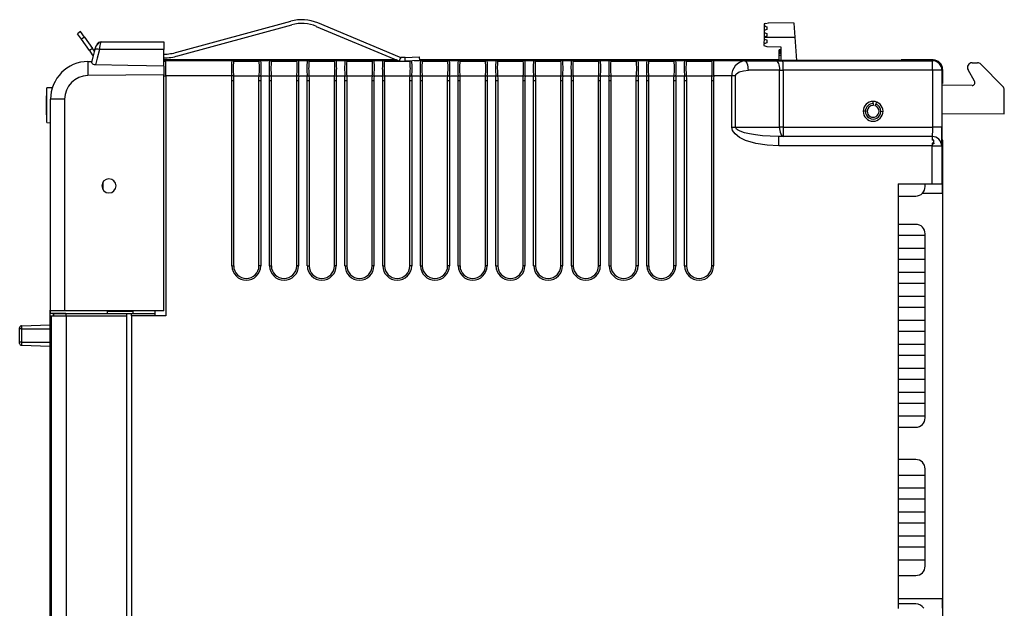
# Model space of a CAD drawing. Header units: millimetres. Extents: x 0 to 559, y 0 to 432.
# Tile 14 of 26: x 346 to 450, y 138 to 200. Entities that reach past the tile are written whole.
import ezdxf

# ---------------------------------------------------------------- set-up
doc = ezdxf.new("R2010")
doc.units = ezdxf.units.MM
doc.header["$LTSCALE"] = 2

msp = doc.modelspace()

# ---------------------------------------------------------------- linework, layer by layer
for p, q in [((362.31, 196.89), (374.38, 200.18)), ((362.41, 196.51), (374.49, 199.8)), ((377.08, 199.63), (385.74, 196)), ((385.9, 196.36), (377.24, 200)), ((424.56, 199.89), (424.55, 199.69)), ((424.55, 199.69), (424.85, 199.59)), ((424.55, 199.64), (424.55, 199.19)), ((424.7, 199.64), (424.55, 199.64)), ((424.7, 199.94), (424.56, 199.89)), ((424.7, 199.94), (425.02, 199.99)), ((424.85, 199.59), (424.85, 199.29)), ((427.74, 199.97), (425.02, 199.99)), ((427.85, 198.47), (427.74, 199.97)), ((352.09, 199.09), (351.76, 198.85)), ((352.17, 198.27), (351.76, 198.85)), ((352.5, 198.5), (352.09, 199.09)), ((352.5, 198.5), (352.17, 198.27)), ((352.5, 198.5), (353.35, 197.3)), ((424.85, 199.29), (424.55, 199.19)), ((424.55, 199.19), (424.55, 198.99)), ((424.55, 198.99), (424.85, 198.89)), ((424.55, 198.99), (424.55, 198.49)), ((424.85, 198.59), (424.55, 198.49)), ((424.55, 198.49), (424.55, 198.29)), ((424.55, 198.49), (427.85, 198.47)), ((424.85, 198.89), (424.85, 198.59)), ((428.03, 196.02), (427.85, 198.47)), ((353.02, 197.07), (352.17, 198.27)), ((353.35, 197.3), (353.02, 197.07)), ((353.56, 197), (353.35, 197.3)), ((354.26, 197.98), (354.24, 197.95)), ((354.26, 197.98), (360.9, 197.98)), ((360.9, 197.98), (360.9, 197.19)), ((424.55, 198.29), (424.54, 197.84)), ((424.84, 197.89), (424.54, 197.79)), ((424.54, 197.84), (424.69, 197.84)), ((424.54, 197.79), (424.54, 197.59)), ((424.54, 197.59), (424.84, 197.49)), ((424.55, 198.29), (424.85, 198.19)), ((424.85, 198.19), (424.84, 197.89)), ((424.84, 197.49), (426.34, 197.48)), ((426.34, 197.48), (426.34, 196.02)), ((353.02, 197.07), (353.33, 196.63)), ((353.61, 197.22), (353.26, 195.82)), ((353.44, 196.53), (353.26, 195.83)), ((353.61, 197.22), (353.56, 197)), ((360.9, 197.19), (354.08, 197.19)), ((360.9, 195.41), (360.9, 197.19)), ((386, 196.32), (385.85, 195.96)), ((386.5, 196.34), (386, 196.32)), ((386.5, 196.34), (388, 196.4)), ((386.51, 195.94), (386.5, 196.34)), ((388, 196.4), (388.01, 196)), ((426.34, 197.13), (426.14, 197.13)), ((426.14, 197.09), (426.14, 197.13)), ((426.34, 197.09), (426.14, 197.09)), ((426.14, 197), (426.14, 197.09)), ((426.34, 197), (426.14, 197)), ((426.14, 196.88), (426.14, 197)), ((426.34, 196.88), (426.14, 196.88)), ((426.14, 196.75), (426.14, 196.88)), ((426.14, 196.56), (426.14, 196.75)), ((426.34, 196.75), (426.14, 196.75)), ((426.34, 196.56), (426.14, 196.56)), ((426.14, 196.02), (426.14, 196.56)), ((352.87, 195.91), (353.29, 195.91)), ((385.57, 196.07), (360.9, 196.07)), ((360.9, 196), (361.12, 196)), ((361.12, 195.96), (360.9, 195.96)), ((360.9, 195.94), (361.12, 195.94)), ((360.9, 195.41), (360.9, 194.48)), ((361.12, 195.98), (361.12, 196)), ((361.12, 194.38), (361.12, 195.98)), ((368.1, 195.98), (361.12, 195.98)), ((368.12, 195.98), (368.11, 196.03)), ((368.3, 195.99), (368.31, 195.94)), ((368.3, 195.94), (371.02, 195.94)), ((369.66, 196.04), (369.66, 196)), ((371, 195.94), (371.01, 195.99)), ((371.2, 196.03), (371.19, 195.98)), ((372.1, 195.98), (371.21, 195.98)), ((372.12, 195.98), (372.11, 196.03)), ((372.3, 195.99), (372.31, 195.94)), ((372.3, 195.94), (375.02, 195.94)), ((373.66, 196.04), (373.66, 196)), ((375, 195.94), (375.01, 195.99)), ((375.2, 196.03), (375.19, 195.98)), ((376.1, 195.98), (375.21, 195.98)), ((376.12, 195.98), (376.11, 196.03)), ((376.3, 195.99), (376.31, 195.94)), ((376.3, 195.94), (379.02, 195.94)), ((377.66, 196.04), (377.66, 196)), ((379, 195.94), (379.01, 195.99)), ((379.2, 196.03), (379.19, 195.98)), ((380.1, 195.98), (379.21, 195.98)), ((380.12, 195.98), (380.11, 196.03)), ((380.3, 195.99), (380.31, 195.94)), ((380.3, 195.94), (383.02, 195.94)), ((381.66, 196.04), (381.66, 196)), ((383, 195.94), (383.01, 195.99)), ((383.2, 196.03), (383.19, 195.98)), ((384.1, 195.98), (383.21, 195.98)), ((384.12, 195.98), (384.11, 196.03)), ((384.3, 195.99), (384.31, 195.94)), ((384.3, 195.94), (385.93, 195.94)), ((385.66, 196.03), (385.66, 196)), ((385.73, 196), (385.66, 196)), ((386.13, 195.93), (386.51, 195.94)), ((386.47, 195.94), (387.02, 195.94)), ((388.01, 196), (386.51, 195.94)), ((387, 195.94), (387.01, 195.96)), ((388.1, 195.98), (387.44, 195.98)), ((426.06, 196.07), (388.01, 196.07)), ((388.12, 195.98), (388.11, 196.03)), ((388.3, 195.99), (388.31, 195.94)), ((388.3, 195.94), (391.02, 195.94)), ((389.66, 196.04), (389.66, 196)), ((391, 195.94), (391.01, 195.99)), ((391.2, 196.03), (391.19, 195.98)), ((392.1, 195.98), (391.21, 195.98)), ((392.12, 195.98), (392.11, 196.03)), ((392.3, 195.99), (392.31, 195.94)), ((392.3, 195.94), (395.02, 195.94)), ((393.66, 196.04), (393.66, 196)), ((395, 195.94), (395.01, 195.99)), ((395.2, 196.03), (395.19, 195.98)), ((396.1, 195.98), (395.21, 195.98)), ((396.12, 195.98), (396.11, 196.03)), ((396.3, 195.99), (396.31, 195.94)), ((396.3, 195.94), (399.02, 195.94)), ((397.66, 196.04), (397.66, 196)), ((399, 195.94), (399.01, 195.99)), ((399.2, 196.03), (399.19, 195.98)), ((400.1, 195.98), (399.21, 195.98)), ((400.12, 195.98), (400.11, 196.03)), ((400.3, 195.99), (400.31, 195.94)), ((400.3, 195.94), (403.02, 195.94)), ((401.66, 196.04), (401.66, 196)), ((403, 195.94), (403.01, 195.99)), ((403.2, 196.03), (403.19, 195.98)), ((404.1, 195.98), (403.21, 195.98)), ((404.12, 195.98), (404.11, 196.03)), ((404.3, 195.99), (404.31, 195.94)), ((404.3, 195.94), (407.02, 195.94)), ((405.66, 196.04), (405.66, 196)), ((407, 195.94), (407.01, 195.99)), ((407.2, 196.03), (407.19, 195.98)), ((408.1, 195.98), (407.21, 195.98)), ((408.12, 195.98), (408.11, 196.03)), ((408.3, 195.99), (408.31, 195.94)), ((408.3, 195.94), (411.02, 195.94)), ((409.66, 196.04), (409.66, 196)), ((411, 195.94), (411.01, 195.99)), ((411.2, 196.03), (411.19, 195.98)), ((412.1, 195.98), (411.21, 195.98)), ((412.12, 195.98), (412.11, 196.03)), ((412.3, 195.99), (412.31, 195.94)), ((412.3, 195.94), (415.02, 195.94)), ((413.66, 196.04), (413.66, 196)), ((415, 195.94), (415.01, 195.99)), ((415.2, 196.03), (415.19, 195.98)), ((416.1, 195.98), (415.21, 195.98)), ((416.12, 195.98), (416.11, 196.03)), ((416.3, 195.99), (416.31, 195.94)), ((416.3, 195.94), (419.02, 195.94)), ((417.66, 196.04), (417.66, 196)), ((419, 195.94), (419.01, 195.99)), ((419.2, 196.03), (419.19, 195.98)), ((422.49, 195.98), (419.21, 195.98)), ((422.49, 195.98), (425.79, 195.99)), ((426.06, 196.02), (426.06, 196.07)), ((439.1, 196.02), (426.06, 196.02)), ((426.55, 195.99), (442.4, 195.99)), ((439.1, 196.07), (439.1, 196.02)), ((442.48, 196.07), (439.1, 196.07)), ((442.48, 196.07), (442.4, 195.99)), ((446.61, 195.77), (447.18, 195.77)), ((449.87, 193.25), (447.53, 195.62)), ((360.9, 194.48), (352.87, 194.41)), ((360.9, 169.48), (360.9, 194.48)), ((360.9, 194.38), (361.12, 194.38)), ((361.12, 194.38), (361.12, 168.96)), ((368.11, 194.38), (361.12, 194.38)), ((368.3, 194.39), (368.11, 194.38)), ((368.3, 194.38), (371.02, 194.38)), ((371.02, 194.39), (371.21, 194.38)), ((371.21, 194.38), (372.11, 194.38)), ((372.11, 194.38), (372.3, 194.39)), ((372.3, 194.38), (375.02, 194.38)), ((375.02, 194.39), (375.21, 194.38)), ((375.21, 194.38), (376.11, 194.38)), ((376.11, 194.38), (376.3, 194.39)), ((376.3, 194.38), (379.02, 194.38)), ((379.02, 194.39), (379.21, 194.38)), ((379.21, 194.38), (380.11, 194.38)), ((380.11, 194.38), (380.3, 194.39)), ((380.3, 194.38), (383.02, 194.38)), ((383.02, 194.39), (383.21, 194.38)), ((383.21, 194.38), (384.11, 194.38)), ((384.11, 194.38), (384.3, 194.39)), ((384.3, 194.38), (387.02, 194.38)), ((387.02, 194.39), (387.21, 194.38)), ((387.21, 194.38), (388.11, 194.38)), ((388.11, 194.38), (388.3, 194.39)), ((388.3, 194.38), (391.02, 194.38)), ((391.02, 194.39), (391.21, 194.38)), ((391.21, 194.38), (392.11, 194.38)), ((392.11, 194.38), (392.3, 194.39)), ((392.3, 194.38), (395.02, 194.38)), ((395.02, 194.39), (395.21, 194.38)), ((395.21, 194.38), (396.11, 194.38)), ((396.11, 194.38), (396.3, 194.39)), ((396.3, 194.38), (399.02, 194.38)), ((399.02, 194.39), (399.21, 194.38)), ((399.21, 194.38), (400.11, 194.38)), ((400.11, 194.38), (400.3, 194.39)), ((400.3, 194.38), (403.02, 194.38)), ((403.02, 194.39), (403.21, 194.38)), ((403.21, 194.38), (404.11, 194.38)), ((404.11, 194.38), (404.3, 194.39)), ((404.3, 194.38), (407.02, 194.38)), ((407.02, 194.39), (407.21, 194.38)), ((407.21, 194.38), (408.11, 194.38)), ((408.11, 194.38), (408.3, 194.39)), ((408.3, 194.38), (411.02, 194.38)), ((411.02, 194.39), (411.21, 194.38)), ((411.21, 194.38), (412.11, 194.38)), ((412.11, 194.38), (412.3, 194.39)), ((412.3, 194.38), (415.02, 194.38)), ((415.02, 194.39), (415.21, 194.38)), ((415.21, 194.38), (416.11, 194.38)), ((416.11, 194.38), (416.3, 194.39)), ((416.3, 194.38), (419.02, 194.38)), ((419.02, 194.39), (419.21, 194.38)), ((421.13, 194.38), (419.21, 194.38)), ((421.13, 188.96), (421.13, 194.38)), ((421.53, 194.38), (421.13, 194.38)), ((421.53, 188.96), (421.53, 194.38)), ((426.19, 194.99), (422.89, 194.98)), ((426.19, 188.96), (426.19, 194.99)), ((426.19, 194.99), (426.57, 194.99)), ((426.57, 194.99), (426.57, 188.96)), ((442.42, 194.99), (426.57, 194.99)), ((442.42, 194.99), (442.42, 188.96)), ((443.4, 194.99), (442.42, 194.99)), ((443.48, 195.07), (443.4, 194.99)), ((443.4, 194.99), (443.4, 188.96)), ((443.48, 195.07), (443.48, 193.56)), ((446.86, 193.82), (446.18, 195.03)), ((349.09, 193.13), (348.5, 193.11)), ((368.12, 174.26), (368.12, 193.86)), ((368.31, 193.86), (368.12, 193.86)), ((368.31, 193.86), (368.31, 174.26)), ((371.19, 193.86), (371, 193.86)), ((371, 174.26), (371, 193.86)), ((371.19, 193.86), (371.19, 174.26)), ((372.12, 174.26), (372.12, 193.86)), ((372.31, 193.86), (372.12, 193.86)), ((372.31, 193.86), (372.31, 174.26)), ((375.19, 193.86), (375, 193.86)), ((375, 174.26), (375, 193.86)), ((375.19, 193.86), (375.19, 174.26)), ((376.12, 174.26), (376.12, 193.86)), ((376.31, 193.86), (376.12, 193.86)), ((376.31, 193.86), (376.31, 174.26)), ((379.19, 193.86), (379, 193.86)), ((379, 174.26), (379, 193.86)), ((379.19, 193.86), (379.19, 174.26)), ((380.12, 174.26), (380.12, 193.86)), ((380.31, 193.86), (380.12, 193.86)), ((380.31, 193.86), (380.31, 174.26)), ((383.19, 193.86), (383, 193.86)), ((383, 174.26), (383, 193.86)), ((383.19, 193.86), (383.19, 174.26)), ((384.12, 174.26), (384.12, 193.86)), ((384.31, 193.86), (384.12, 193.86)), ((384.31, 193.86), (384.31, 174.26)), ((387.19, 193.86), (387, 193.86)), ((387, 174.26), (387, 193.86)), ((387.19, 193.86), (387.19, 174.26)), ((388.12, 174.26), (388.12, 193.86)), ((388.31, 193.86), (388.12, 193.86)), ((388.31, 193.86), (388.31, 174.26)), ((391.19, 193.86), (391, 193.86)), ((391, 174.26), (391, 193.86)), ((391.19, 193.86), (391.19, 174.26)), ((392.12, 174.26), (392.12, 193.86)), ((392.31, 193.86), (392.12, 193.86)), ((392.31, 193.86), (392.31, 174.26)), ((395.19, 193.86), (395, 193.86)), ((395, 174.26), (395, 193.86)), ((395.19, 193.86), (395.19, 174.26)), ((396.12, 174.26), (396.12, 193.86)), ((396.31, 193.86), (396.12, 193.86)), ((396.31, 193.86), (396.31, 174.26)), ((399.19, 193.86), (399, 193.86)), ((399, 174.26), (399, 193.86)), ((399.19, 193.86), (399.19, 174.26)), ((400.12, 174.26), (400.12, 193.86)), ((400.31, 193.86), (400.12, 193.86)), ((400.31, 193.86), (400.31, 174.26)), ((403.19, 193.86), (403, 193.86)), ((403, 174.26), (403, 193.86)), ((403.19, 193.86), (403.19, 174.26)), ((404.12, 174.26), (404.12, 193.86)), ((404.31, 193.86), (404.12, 193.86)), ((404.31, 193.86), (404.31, 174.26)), ((407.19, 193.86), (407, 193.86)), ((407, 174.26), (407, 193.86)), ((407.19, 193.86), (407.19, 174.26)), ((408.12, 174.26), (408.12, 193.86)), ((408.31, 193.86), (408.12, 193.86)), ((408.31, 193.86), (408.31, 174.26)), ((411.19, 193.86), (411, 193.86)), ((411, 174.26), (411, 193.86)), ((411.19, 193.86), (411.19, 174.26)), ((412.12, 174.26), (412.12, 193.86)), ((412.31, 193.86), (412.12, 193.86)), ((412.31, 193.86), (412.31, 174.26)), ((415.19, 193.86), (415, 193.86)), ((415, 174.26), (415, 193.86)), ((415.19, 193.86), (415.19, 174.26)), ((416.12, 174.26), (416.12, 193.86)), ((416.31, 193.86), (416.12, 193.86)), ((416.31, 193.86), (416.31, 174.26)), ((419.19, 193.86), (419, 193.86)), ((419, 174.26), (419, 193.86)), ((419.19, 193.86), (419.19, 174.26)), ((443.42, 193.56), (443.48, 193.56)), ((443.42, 187.56), (443.42, 193.56)), ((446.6, 193.37), (443.42, 193.39)), ((348.49, 192.33), (348.5, 192.33)), ((348.49, 190.26), (348.49, 192.28)), ((348.49, 192.28), (348.5, 192.28)), ((348.5, 189.44), (348.5, 193.11)), ((450.01, 190.36), (450.02, 192.9)), ((350.39, 191.91), (348.9, 191.91)), ((348.9, 169.48), (348.9, 191.91)), ((350.39, 191.91), (350.39, 169.48)), ((436.11, 191.45), (436.11, 191.63)), ((436.11, 191.45), (436.11, 191.25)), ((436.32, 191.22), (436.39, 191.4)), ((436.45, 191.57), (436.39, 191.4)), ((348.49, 190.26), (348.5, 190.26)), ((348.49, 190.21), (348.5, 190.21)), ((435.29, 190.63), (435.11, 190.63)), ((436.93, 190.63), (437.11, 190.62)), ((443.42, 190.39), (450.01, 190.36)), ((348.5, 189.44), (348.9, 189.42)), ((421.13, 188.96), (421.53, 188.96)), ((421.53, 188.96), (426.19, 188.96)), ((426.57, 188.96), (426.19, 188.96)), ((426.57, 188.96), (442.42, 188.96)), ((443.4, 188.96), (442.42, 188.96)), ((426.12, 186.96), (426.12, 187.96)), ((442.38, 187.96), (426.12, 187.96)), ((442.38, 187.96), (442.38, 187.56)), ((442.38, 187.96), (442.38, 187.96)), ((442.38, 186.96), (426.12, 186.96)), ((442.56, 187.56), (442.38, 187.56)), ((442.56, 187.24), (442.38, 187.24)), ((442.38, 187.24), (442.38, 186.96)), ((442.38, 182.96), (442.38, 186.96)), ((442.38, 186.96), (443.38, 186.96)), ((442.56, 187.24), (442.56, 187.56)), ((442.56, 187.24), (442.56, 187.17)), ((443.38, 186.96), (443.38, 182.96)), ((443.38, 186.96), (443.38, 186.96)), ((443.5, 187.56), (443.42, 187.56)), ((443.5, 136.56), (443.5, 187.56)), ((354.49, 182.3), (354.49, 183.16)), ((438.75, 182.96), (442.38, 182.96)), ((438.75, 182.96), (438.75, 137.96)), ((441.63, 182.65), (441.63, 182.96)), ((442.38, 182.96), (443.38, 182.96)), ((443.38, 182.96), (443.46, 182.96)), ((438.75, 181.65), (440.63, 181.65)), ((441.35, 181.96), (443.47, 181.96)), ((443.47, 181.96), (443.47, 138.96)), ((440.63, 178.65), (438.75, 178.65)), ((438.75, 177.49), (441.63, 177.49)), ((441.63, 177.49), (441.63, 177.65)), ((441.63, 176.09), (441.63, 177.49)), ((441.63, 176.09), (438.75, 176.09)), ((441.63, 174.95), (441.63, 176.09)), ((438.75, 174.95), (441.63, 174.95)), ((441.63, 173.55), (441.63, 174.95)), ((368.12, 174.26), (368.31, 174.26)), ((371.19, 174.26), (371, 174.26)), ((372.12, 174.26), (372.31, 174.26)), ((375.19, 174.26), (375, 174.26)), ((376.12, 174.26), (376.31, 174.26)), ((379.19, 174.26), (379, 174.26)), ((380.12, 174.26), (380.31, 174.26)), ((383.19, 174.26), (383, 174.26)), ((384.12, 174.26), (384.31, 174.26)), ((387.19, 174.26), (387, 174.26)), ((388.12, 174.26), (388.31, 174.26)), ((391.19, 174.26), (391, 174.26)), ((392.12, 174.26), (392.31, 174.26)), ((395.19, 174.26), (395, 174.26)), ((396.12, 174.26), (396.31, 174.26)), ((399.19, 174.26), (399, 174.26)), ((400.12, 174.26), (400.31, 174.26)), ((403.19, 174.26), (403, 174.26)), ((404.12, 174.26), (404.31, 174.26)), ((407.19, 174.26), (407, 174.26)), ((408.12, 174.26), (408.31, 174.26)), ((411.19, 174.26), (411, 174.26)), ((412.12, 174.26), (412.31, 174.26)), ((415.19, 174.26), (415, 174.26)), ((416.12, 174.26), (416.31, 174.26)), ((419.19, 174.26), (419, 174.26)), ((441.63, 173.55), (438.75, 173.55)), ((441.63, 172.41), (441.63, 173.55)), ((438.75, 172.41), (441.63, 172.41)), ((441.63, 171.01), (441.63, 172.41)), ((348.89, 171.42), (348.9, 171.42)), ((348.89, 169.98), (348.89, 171.38)), ((348.89, 171.38), (348.9, 171.38)), ((441.63, 171.01), (438.75, 171.01)), ((441.63, 169.87), (441.63, 171.01)), ((348.88, 169.56), (348.9, 169.56)), ((348.88, 169.54), (348.9, 169.54)), ((348.88, 168.73), (348.88, 169.54)), ((348.88, 97.42), (348.88, 169.23)), ((348.88, 169.23), (349.38, 169.23)), ((348.89, 169.98), (348.9, 169.98)), ((348.89, 169.98), (348.89, 169.98)), ((348.89, 169.98), (348.9, 169.98)), ((348.89, 169.95), (348.9, 169.95)), ((350.39, 169.48), (348.9, 169.48)), ((348.9, 169.23), (348.9, 169.48)), ((349.19, 169.21), (349.19, 168.96)), ((349.19, 169.21), (349.22, 169.21)), ((349.22, 169.21), (349.22, 168.96)), ((349.22, 169.21), (350.57, 169.21)), ((349.38, 169.23), (349.38, 169.21)), ((349.38, 169.23), (350.51, 169.23)), ((360.9, 169.48), (350.39, 169.48)), ((350.51, 169.21), (350.51, 169.23)), ((350.57, 168.96), (350.57, 169.21)), ((350.57, 169.21), (356.99, 169.21)), ((354.9, 169.48), (354.9, 169.21)), ((354.9, 169.46), (357.36, 169.46)), ((356.99, 168.96), (356.99, 169.21)), ((356.99, 169.21), (357.47, 169.21)), ((357.36, 169.46), (357.36, 169.48)), ((357.36, 169.46), (357.36, 169.48)), ((357.36, 169.46), (357.47, 169.46)), ((357.47, 169.46), (357.47, 169.48)), ((357.47, 169.46), (357.47, 169.48)), ((357.47, 169.46), (357.63, 169.46)), ((357.47, 169.21), (360.01, 169.21)), ((357.47, 168.96), (357.47, 169.21)), ((357.63, 169.48), (357.63, 169.21)), ((360.01, 168.96), (360.01, 169.48)), ((438.75, 169.87), (441.63, 169.87)), ((441.63, 168.47), (441.63, 169.87)), ((348.88, 168.64), (348.88, 168.73)), ((348.88, 168.73), (348.88, 168.73)), ((348.88, 168.64), (348.88, 168.64)), ((348.88, 168.62), (348.88, 168.62)), ((348.88, 168.08), (348.88, 168.26)), ((348.88, 168.26), (348.88, 168.26)), ((348.88, 168.08), (348.88, 168.08)), ((348.88, 164.93), (348.88, 168.08)), ((348.95, 168.96), (348.95, 97.46)), ((348.95, 168.96), (348.97, 168.96)), ((348.95, 168.4), (348.95, 99.07)), ((348.95, 168.4), (348.95, 168.4)), ((348.97, 168.96), (348.97, 97.48)), ((348.97, 168.96), (350.57, 168.96)), ((350.57, 168.96), (350.57, 97.48)), ((350.57, 168.96), (356.99, 168.96)), ((356.99, 97.48), (356.99, 168.96)), ((357.47, 168.96), (357.47, 97.48)), ((361.12, 168.96), (357.47, 168.96)), ((441.63, 168.47), (438.75, 168.47)), ((441.63, 167.33), (441.63, 168.47)), ((345.63, 167.57), (345.63, 167.7)), ((345.83, 167.57), (345.63, 167.57)), ((345.63, 166.17), (345.63, 167.57)), ((345.83, 167.9), (348.88, 168.01)), ((345.83, 167.9), (345.83, 167.57)), ((345.83, 167.57), (345.83, 166.17)), ((345.83, 167.57), (348.88, 167.57)), ((438.75, 167.33), (441.63, 167.33)), ((441.63, 165.93), (441.63, 167.33)), ((345.63, 166.04), (345.63, 166.17)), ((345.83, 166.17), (345.63, 166.17)), ((345.83, 166.17), (345.83, 165.84)), ((345.83, 166.17), (348.88, 166.17)), ((345.83, 165.84), (348.88, 165.73)), ((348.88, 164.93), (348.88, 164.93)), ((441.63, 165.93), (438.75, 165.93)), ((441.63, 164.79), (441.63, 165.93)), ((348.88, 164.26), (348.88, 164.72)), ((348.88, 164.72), (348.88, 164.72)), ((348.88, 164.26), (348.88, 164.26)), ((348.88, 163.86), (348.88, 164.26)), ((438.75, 164.79), (441.63, 164.79)), ((441.63, 163.39), (441.63, 164.79)), ((348.88, 163.74), (348.88, 163.86)), ((348.88, 163.86), (348.88, 163.86)), ((348.88, 163.74), (348.88, 163.74)), ((348.88, 163.32), (348.88, 163.74)), ((348.88, 163.32), (348.88, 163.32)), ((348.88, 162.93), (348.88, 163.11)), ((348.88, 163.11), (348.88, 163.11)), ((348.88, 162.93), (348.88, 162.93)), ((441.63, 163.39), (438.75, 163.39)), ((441.63, 162.25), (441.63, 163.39)), ((438.75, 162.25), (441.63, 162.25)), ((441.63, 160.85), (441.63, 162.25)), ((441.63, 160.85), (438.75, 160.85)), ((441.63, 159.71), (441.63, 160.85)), ((438.75, 159.71), (441.63, 159.71)), ((441.63, 158.31), (441.63, 159.71)), ((441.63, 158.31), (438.75, 158.31)), ((441.63, 158.15), (441.63, 158.31)), ((438.75, 157.15), (440.63, 157.15)), ((440.63, 153.73), (438.75, 153.73)), ((441.63, 152.09), (441.63, 152.73)), ((438.75, 152.09), (441.63, 152.09)), ((441.63, 150.69), (441.63, 152.09)), ((441.63, 150.69), (438.75, 150.69)), ((441.63, 149.55), (441.63, 150.69)), ((438.75, 149.55), (441.63, 149.55)), ((441.63, 148.15), (441.63, 149.55)), ((441.63, 148.15), (438.75, 148.15)), ((441.63, 147.01), (441.63, 148.15)), ((438.75, 147.01), (441.63, 147.01)), ((441.63, 145.61), (441.63, 147.01)), ((441.63, 145.61), (438.75, 145.61)), ((441.63, 144.47), (441.63, 145.61)), ((438.75, 144.47), (441.63, 144.47)), ((441.63, 143.07), (441.63, 144.47)), ((441.63, 143.07), (438.75, 143.07)), ((441.63, 142.44), (441.63, 143.07)), ((438.75, 141.44), (440.63, 141.44)), ((443.47, 138.96), (438.75, 138.96)), ((440.63, 138.44), (438.75, 138.44))]:
    msp.add_line(p, q)
at = {"flags": 128}
for points in [[(354.24, 197.97), (354.14, 197.95), (354.04, 197.91), (353.87, 197.76), (353.72, 197.53), (353.61, 197.22)], [(353.61, 197.19), (353.66, 197.36), (353.71, 197.49)], [(353.33, 196.63), (353.4, 196.55), (353.43, 196.51)], [(353.61, 197.19), (353.61, 197.21), (353.61, 197.22)], [(354.08, 197.19), (353.85, 196.26), (353.66, 195.54)], [(353.66, 195.54), (353.56, 195.55), (353.47, 195.58), (353.39, 195.63), (353.33, 195.7), (353.27, 195.8), (353.28, 195.87)], [(360.9, 195.41), (359.09, 195.45), (357.11, 195.49), (353.66, 195.54)], [(368.1, 195.98), (368.12, 195.98), (368.12, 195.98)], [(368.3, 195.94), (368.3, 195.94), (368.3, 195.94)], [(368.31, 195.94), (368.31, 195.94), (368.3, 195.94)], [(371.02, 195.94), (371.01, 195.94), (371, 195.94)], [(371.02, 195.94), (371.02, 195.94), (371.02, 195.94)], [(371.19, 195.98), (371.2, 195.98), (371.21, 195.98)], [(372.1, 195.98), (372.12, 195.98), (372.12, 195.98)], [(372.3, 195.94), (372.3, 195.94), (372.3, 195.94)], [(372.31, 195.94), (372.31, 195.94), (372.3, 195.94)], [(375.02, 195.94), (375.01, 195.94), (375, 195.94)], [(375.02, 195.94), (375.02, 195.94), (375.02, 195.94)], [(375.19, 195.98), (375.2, 195.98), (375.21, 195.98)], [(376.1, 195.98), (376.12, 195.98), (376.12, 195.98)], [(376.3, 195.94), (376.3, 195.94), (376.3, 195.94)], [(376.31, 195.94), (376.31, 195.94), (376.3, 195.94)], [(379.02, 195.94), (379.01, 195.94), (379, 195.94)], [(379.02, 195.94), (379.02, 195.94), (379.02, 195.94)], [(379.19, 195.98), (379.2, 195.98), (379.21, 195.98)], [(380.1, 195.98), (380.12, 195.98), (380.12, 195.98)], [(380.3, 195.94), (380.3, 195.94), (380.3, 195.94)], [(380.31, 195.94), (380.31, 195.94), (380.3, 195.94)], [(383.02, 195.94), (383.01, 195.94), (383, 195.94)], [(383.02, 195.94), (383.02, 195.94), (383.02, 195.94)], [(383.19, 195.98), (383.2, 195.98), (383.21, 195.98)], [(384.1, 195.98), (384.12, 195.98), (384.12, 195.98)], [(384.3, 195.94), (384.3, 195.94), (384.3, 195.94)], [(384.31, 195.94), (384.31, 195.94), (384.3, 195.94)], [(387.02, 195.94), (387.01, 195.94), (387, 195.94)], [(387.02, 195.94), (387.02, 195.94), (387.02, 195.94)], [(388.1, 195.98), (388.12, 195.98), (388.12, 195.98)], [(388.3, 195.94), (388.3, 195.94), (388.3, 195.94)], [(388.31, 195.94), (388.31, 195.94), (388.3, 195.94)], [(391.02, 195.94), (391.01, 195.94), (391, 195.94)], [(391.02, 195.94), (391.02, 195.94), (391.02, 195.94)], [(391.19, 195.98), (391.2, 195.98), (391.21, 195.98)], [(392.1, 195.98), (392.12, 195.98), (392.12, 195.98)], [(392.3, 195.94), (392.3, 195.94), (392.3, 195.94)], [(392.31, 195.94), (392.31, 195.94), (392.3, 195.94)], [(395.02, 195.94), (395.01, 195.94), (395, 195.94)], [(395.02, 195.94), (395.02, 195.94), (395.02, 195.94)], [(395.19, 195.98), (395.2, 195.98), (395.21, 195.98)], [(396.1, 195.98), (396.12, 195.98), (396.12, 195.98)], [(396.3, 195.94), (396.3, 195.94), (396.3, 195.94)], [(396.31, 195.94), (396.31, 195.94), (396.3, 195.94)], [(399.02, 195.94), (399.01, 195.94), (399, 195.94)], [(399.02, 195.94), (399.02, 195.94), (399.02, 195.94)], [(399.19, 195.98), (399.2, 195.98), (399.21, 195.98)], [(400.1, 195.98), (400.12, 195.98), (400.12, 195.98)], [(400.3, 195.94), (400.3, 195.94), (400.3, 195.94)], [(400.31, 195.94), (400.31, 195.94), (400.3, 195.94)], [(403.02, 195.94), (403.01, 195.94), (403, 195.94)], [(403.02, 195.94), (403.02, 195.94), (403.02, 195.94)], [(403.19, 195.98), (403.2, 195.98), (403.21, 195.98)], [(404.1, 195.98), (404.12, 195.98), (404.12, 195.98)], [(404.3, 195.94), (404.3, 195.94), (404.3, 195.94)], [(404.31, 195.94), (404.31, 195.94), (404.3, 195.94)], [(407.02, 195.94), (407.01, 195.94), (407, 195.94)], [(407.02, 195.94), (407.02, 195.94), (407.02, 195.94)], [(407.19, 195.98), (407.2, 195.98), (407.21, 195.98)], [(408.1, 195.98), (408.12, 195.98), (408.12, 195.98)], [(408.3, 195.94), (408.3, 195.94), (408.3, 195.94)], [(408.31, 195.94), (408.31, 195.94), (408.3, 195.94)], [(411.02, 195.94), (411.01, 195.94), (411, 195.94)], [(411.02, 195.94), (411.02, 195.94), (411.02, 195.94)], [(411.19, 195.98), (411.2, 195.98), (411.21, 195.98)], [(412.1, 195.98), (412.12, 195.98), (412.12, 195.98)], [(412.3, 195.94), (412.3, 195.94), (412.3, 195.94)], [(412.31, 195.94), (412.31, 195.94), (412.3, 195.94)], [(415.02, 195.94), (415.01, 195.94), (415, 195.94)], [(415.02, 195.94), (415.02, 195.94), (415.02, 195.94)], [(415.19, 195.98), (415.2, 195.98), (415.21, 195.98)], [(416.1, 195.98), (416.12, 195.98), (416.12, 195.98)], [(416.3, 195.94), (416.3, 195.94), (416.3, 195.94)], [(416.31, 195.94), (416.31, 195.94), (416.3, 195.94)], [(419.02, 195.94), (419.01, 195.94), (419, 195.94)], [(419.02, 195.94), (419.02, 195.94), (419.02, 195.94)], [(419.19, 195.98), (419.2, 195.98), (419.21, 195.98)], [(422.89, 194.98), (422.88, 195.17), (422.86, 195.36), (422.82, 195.53), (422.77, 195.68), (422.71, 195.81), (422.64, 195.9), (422.56, 195.96), (422.49, 195.98)], [(425.79, 195.99), (425.87, 195.97), (425.94, 195.91), (426.01, 195.82), (426.07, 195.7), (426.12, 195.54), (426.16, 195.37), (426.18, 195.19), (426.19, 194.99)], [(425.79, 195.99), (426.21, 195.99), (426.55, 195.99)], [(368.12, 193.86), (368.12, 194.15), (368.11, 194.38)], [(368.3, 194.39), (368.3, 194.38), (368.3, 194.38)], [(368.3, 194.38), (368.31, 194.09), (368.31, 193.86)], [(371, 193.86), (371, 194.15), (371.02, 194.38)], [(371.02, 194.38), (371.02, 194.39), (371.02, 194.39)], [(371.21, 194.38), (371.19, 194.09), (371.19, 193.86)], [(372.12, 193.86), (372.12, 194.15), (372.11, 194.38)], [(372.3, 194.39), (372.3, 194.38), (372.3, 194.38)], [(372.3, 194.38), (372.31, 194.09), (372.31, 193.86)], [(375, 193.86), (375, 194.15), (375.02, 194.38)], [(375.02, 194.38), (375.02, 194.39), (375.02, 194.39)], [(375.21, 194.38), (375.19, 194.09), (375.19, 193.86)], [(376.12, 193.86), (376.12, 194.15), (376.11, 194.38)], [(376.3, 194.39), (376.3, 194.38), (376.3, 194.38)], [(376.3, 194.38), (376.31, 194.09), (376.31, 193.86)], [(379, 193.86), (379, 194.15), (379.02, 194.38)], [(379.02, 194.38), (379.02, 194.39), (379.02, 194.39)], [(379.21, 194.38), (379.19, 194.09), (379.19, 193.86)], [(380.12, 193.86), (380.12, 194.15), (380.11, 194.38)], [(380.3, 194.39), (380.3, 194.38), (380.3, 194.38)], [(380.3, 194.38), (380.31, 194.09), (380.31, 193.86)], [(383, 193.86), (383, 194.15), (383.02, 194.38)], [(383.02, 194.38), (383.02, 194.39), (383.02, 194.39)], [(383.21, 194.38), (383.19, 194.09), (383.19, 193.86)], [(384.12, 193.86), (384.12, 194.15), (384.11, 194.38)], [(384.3, 194.39), (384.3, 194.38), (384.3, 194.38)], [(384.3, 194.38), (384.31, 194.09), (384.31, 193.86)], [(387, 193.86), (387, 194.15), (387.02, 194.38)], [(387.02, 194.38), (387.02, 194.39), (387.02, 194.39)], [(387.21, 194.38), (387.19, 194.09), (387.19, 193.86)], [(388.12, 193.86), (388.12, 194.15), (388.11, 194.38)], [(388.3, 194.39), (388.3, 194.38), (388.3, 194.38)], [(388.3, 194.38), (388.31, 194.09), (388.31, 193.86)], [(391, 193.86), (391, 194.15), (391.02, 194.38)], [(391.02, 194.38), (391.02, 194.39), (391.02, 194.39)], [(391.21, 194.38), (391.19, 194.09), (391.19, 193.86)], [(392.12, 193.86), (392.12, 194.15), (392.11, 194.38)], [(392.3, 194.39), (392.3, 194.38), (392.3, 194.38)], [(392.3, 194.38), (392.31, 194.09), (392.31, 193.86)], [(395, 193.86), (395, 194.15), (395.02, 194.38)], [(395.02, 194.38), (395.02, 194.39), (395.02, 194.39)], [(395.21, 194.38), (395.19, 194.09), (395.19, 193.86)], [(396.12, 193.86), (396.12, 194.15), (396.11, 194.38)], [(396.3, 194.39), (396.3, 194.38), (396.3, 194.38)], [(396.3, 194.38), (396.31, 194.09), (396.31, 193.86)], [(399, 193.86), (399, 194.15), (399.02, 194.38)], [(399.02, 194.38), (399.02, 194.39), (399.02, 194.39)], [(399.21, 194.38), (399.19, 194.09), (399.19, 193.86)], [(400.12, 193.86), (400.12, 194.15), (400.11, 194.38)], [(400.3, 194.39), (400.3, 194.38), (400.3, 194.38)], [(400.3, 194.38), (400.31, 194.09), (400.31, 193.86)], [(403, 193.86), (403, 194.15), (403.02, 194.38)], [(403.02, 194.38), (403.02, 194.39), (403.02, 194.39)], [(403.21, 194.38), (403.19, 194.09), (403.19, 193.86)], [(404.12, 193.86), (404.12, 194.15), (404.11, 194.38)], [(404.3, 194.39), (404.3, 194.38), (404.3, 194.38)], [(404.3, 194.38), (404.31, 194.09), (404.31, 193.86)], [(407, 193.86), (407, 194.15), (407.02, 194.38)], [(407.02, 194.38), (407.02, 194.39), (407.02, 194.39)], [(407.21, 194.38), (407.19, 194.09), (407.19, 193.86)], [(408.12, 193.86), (408.12, 194.15), (408.11, 194.38)], [(408.3, 194.39), (408.3, 194.38), (408.3, 194.38)], [(408.3, 194.38), (408.31, 194.09), (408.31, 193.86)], [(411, 193.86), (411, 194.15), (411.02, 194.38)], [(411.02, 194.38), (411.02, 194.39), (411.02, 194.39)], [(411.21, 194.38), (411.19, 194.09), (411.19, 193.86)], [(412.12, 193.86), (412.12, 194.15), (412.11, 194.38)], [(412.3, 194.39), (412.3, 194.38), (412.3, 194.38)], [(412.3, 194.38), (412.31, 194.09), (412.31, 193.86)], [(415, 193.86), (415, 194.15), (415.02, 194.38)], [(415.02, 194.38), (415.02, 194.39), (415.02, 194.39)], [(415.21, 194.38), (415.19, 194.09), (415.19, 193.86)], [(416.12, 193.86), (416.12, 194.15), (416.11, 194.38)], [(416.3, 194.39), (416.3, 194.38), (416.3, 194.38)], [(416.3, 194.38), (416.31, 194.09), (416.31, 193.86)], [(419, 193.86), (419, 194.15), (419.02, 194.38)], [(419.02, 194.38), (419.02, 194.39), (419.02, 194.39)], [(419.21, 194.38), (419.19, 194.09), (419.19, 193.86)], [(421.53, 194.38), (421.54, 194.46), (421.57, 194.53), (421.63, 194.61), (421.76, 194.71), (421.92, 194.8), (422.37, 194.93), (422.89, 194.98)], [(426.12, 186.96), (424.88, 187.03), (423.66, 187.22), (422.59, 187.55), (421.94, 187.87), (421.48, 188.23), (421.21, 188.59), (421.13, 188.96)], [(426.12, 187.96), (425.19, 187.99), (424.38, 188.04), (423.65, 188.12), (423.01, 188.23), (422.49, 188.35), (422.03, 188.51), (421.72, 188.67), (421.64, 188.75), (421.58, 188.82), (421.54, 188.89), (421.53, 188.96)], [(426.19, 188.96), (426.2, 188.77), (426.22, 188.58), (426.26, 188.41), (426.31, 188.26), (426.37, 188.13), (426.44, 188.04), (426.51, 187.98), (426.59, 187.96)]]:
    msp.add_lwpolyline(points, dxfattribs=at)
for centre, radius, start, end in [((375.54, 195.94), 4.4, 67.25, 105.25), ((375.54, 195.94), 4, 67.25, 105.25), ((354.26, 197.49), 0.493, 90.1555, 153.4729), ((356.45, 197.09), 2.37, 158.535, 177.5329), ((353.8, 196.38), 0.852, 70.8399, 102.61), ((360.73, 202.68), 6, 271.6324, 285.25), ((360.73, 202.68), 6.4, 271.5304, 285.25), ((386.09, 196.83), 0.5, 247.25, 272.25), ((352.9, 191.91), 4, 90.5, 180), ((395.84, 195.16), 42.98, 179.0002, 180.9998), ((378.38, 195.19), 10.3, 175.6327, 184.5407), ((368.1, 195.48), 0.499, 67.4124, 89.968), ((369.3, 148.04), 48, 89.5776, 91.4242), ((368.11, 195.53), 0.5, 67.4897, 90.0009), ((368.12, 195.48), 0.5, 67.4897, 90.0009), ((378.07, 195.18), 9.8, 175.5533, 184.6241), ((369.32, 157.31), 38.69, 89.4973, 91.5045), ((370.08, 155.8), 40.25, 88.398, 90.6002), ((370, 157.34), 38.66, 88.4946, 90.5036), ((371.19, 195.48), 0.5, 89.9991, 112.5103), ((371.2, 195.53), 0.5, 89.9991, 112.5103), ((371.21, 195.48), 0.499, 90.032, 112.5876), ((361.25, 195.18), 9.8, 355.3758, 4.4468), ((360.94, 195.19), 10.3, 355.4593, 4.3673), ((382.38, 195.19), 10.3, 175.6327, 184.5407), ((372.1, 195.48), 0.499, 67.4124, 89.968), ((373.3, 148.04), 48, 89.5776, 91.4242), ((372.11, 195.53), 0.5, 67.4897, 90.0009), ((372.12, 195.48), 0.5, 67.4897, 90.0009), ((382.07, 195.18), 9.8, 175.5533, 184.6241), ((373.32, 157.31), 38.69, 89.4973, 91.5045), ((374.08, 155.8), 40.25, 88.398, 90.6002), ((374, 157.34), 38.66, 88.4946, 90.5036), ((375.19, 195.48), 0.5, 89.9991, 112.5103), ((375.2, 195.53), 0.5, 89.9991, 112.5103), ((375.21, 195.48), 0.499, 90.032, 112.5876), ((365.25, 195.18), 9.8, 355.3758, 4.4468), ((364.94, 195.19), 10.3, 355.4593, 4.3673), ((386.38, 195.19), 10.3, 175.6327, 184.5407), ((376.1, 195.48), 0.499, 67.4124, 89.968), ((377.3, 148.04), 48, 89.5776, 91.4242), ((376.11, 195.53), 0.5, 67.4897, 90.0009), ((376.12, 195.48), 0.5, 67.4897, 90.0009), ((386.07, 195.18), 9.8, 175.5533, 184.6241), ((377.32, 157.31), 38.69, 89.4973, 91.5045), ((378.08, 155.8), 40.25, 88.398, 90.6002), ((378, 157.34), 38.66, 88.4946, 90.5036), ((379.19, 195.48), 0.5, 89.9991, 112.5103), ((379.2, 195.53), 0.5, 89.9991, 112.5103), ((379.21, 195.48), 0.499, 90.032, 112.5876), ((369.25, 195.18), 9.8, 355.3758, 4.4468), ((368.94, 195.19), 10.3, 355.4593, 4.3673), ((390.38, 195.19), 10.3, 175.6327, 184.5407), ((380.1, 195.48), 0.499, 67.4124, 89.968), ((381.3, 148.04), 48, 89.5776, 91.4242), ((380.11, 195.53), 0.5, 67.4897, 90.0009), ((380.12, 195.48), 0.5, 67.4897, 90.0009), ((390.07, 195.18), 9.8, 175.5533, 184.6241), ((381.32, 157.31), 38.69, 89.4973, 91.5045), ((382.08, 155.8), 40.25, 88.398, 90.6002), ((382, 157.34), 38.66, 88.4946, 90.5036), ((383.19, 195.48), 0.5, 89.9991, 112.5103), ((383.2, 195.53), 0.5, 89.9991, 112.5103), ((383.21, 195.48), 0.499, 90.032, 112.5876), ((373.25, 195.18), 9.8, 355.3758, 4.4468), ((372.94, 195.19), 10.3, 355.4593, 4.3673), ((394.38, 195.19), 10.3, 175.6327, 184.5407), ((384.1, 195.48), 0.499, 67.4124, 89.968), ((385.3, 148.04), 48, 89.5776, 91.4242), ((384.11, 195.53), 0.5, 67.4897, 90.0009), ((384.12, 195.48), 0.5, 67.4897, 90.0009), ((394.07, 195.18), 9.8, 175.5533, 184.6241), ((385.32, 157.31), 38.69, 89.4973, 91.5045), ((386.09, 196.83), 0.9, 247.25, 254.3247), ((386.09, 196.83), 0.9, 254.3247, 272.25), ((387.19, 195.48), 0.5, 106.1351, 112.5104), ((387.21, 195.48), 0.499, 103.492, 112.5855), ((377.25, 195.18), 9.8, 355.3758, 4.4468), ((376.94, 195.19), 10.3, 355.4593, 4.3673), ((398.38, 195.19), 10.3, 175.6327, 184.5407), ((388.1, 195.48), 0.499, 67.4124, 89.968), ((389.3, 148.04), 48, 89.5776, 91.4242), ((388.11, 195.53), 0.5, 67.4897, 90.0009), ((388.12, 195.48), 0.5, 67.4897, 90.0009), ((398.07, 195.18), 9.8, 175.5533, 184.6241), ((389.32, 157.31), 38.69, 89.4973, 91.5045), ((390.08, 155.8), 40.25, 88.398, 90.6002), ((390, 157.34), 38.66, 88.4946, 90.5036), ((391.19, 195.48), 0.5, 89.9991, 112.5103), ((391.2, 195.53), 0.5, 89.9991, 112.5103), ((391.21, 195.48), 0.499, 90.032, 112.5876), ((381.25, 195.18), 9.8, 355.3758, 4.4468), ((380.94, 195.19), 10.3, 355.4593, 4.3673), ((402.38, 195.19), 10.3, 175.6327, 184.5407), ((392.1, 195.48), 0.499, 67.4124, 89.968), ((393.3, 148.04), 48, 89.5776, 91.4242), ((392.11, 195.53), 0.5, 67.4897, 90.0009), ((392.12, 195.48), 0.5, 67.4897, 90.0009), ((402.07, 195.18), 9.8, 175.5533, 184.6241), ((393.32, 157.31), 38.69, 89.4973, 91.5045), ((394.08, 155.8), 40.25, 88.398, 90.6002), ((394, 157.34), 38.66, 88.4946, 90.5036), ((395.19, 195.48), 0.5, 89.9991, 112.5103), ((395.2, 195.53), 0.5, 89.9991, 112.5103), ((395.21, 195.48), 0.499, 90.032, 112.5876), ((385.25, 195.18), 9.8, 355.3758, 4.4468), ((384.94, 195.19), 10.3, 355.4593, 4.3673), ((406.38, 195.19), 10.3, 175.6327, 184.5407), ((396.1, 195.48), 0.499, 67.4124, 89.968), ((397.3, 148.04), 48, 89.5776, 91.4242), ((396.11, 195.53), 0.5, 67.4897, 90.0009), ((396.12, 195.48), 0.5, 67.4897, 90.0009), ((406.07, 195.18), 9.8, 175.5533, 184.6241), ((397.32, 157.31), 38.69, 89.4973, 91.5045), ((398.08, 155.8), 40.25, 88.398, 90.6002), ((398, 157.34), 38.66, 88.4946, 90.5036), ((399.19, 195.48), 0.5, 89.9991, 112.5103), ((399.2, 195.53), 0.5, 89.9991, 112.5103), ((399.21, 195.48), 0.499, 90.032, 112.5876), ((389.25, 195.18), 9.8, 355.3758, 4.4468), ((388.94, 195.19), 10.3, 355.4593, 4.3673), ((410.38, 195.19), 10.3, 175.6327, 184.5407), ((400.1, 195.48), 0.499, 67.4124, 89.968), ((401.3, 148.04), 48, 89.5776, 91.4242), ((400.11, 195.53), 0.5, 67.4897, 90.0009), ((400.12, 195.48), 0.5, 67.4897, 90.0009), ((410.07, 195.18), 9.8, 175.5533, 184.6241), ((401.32, 157.31), 38.69, 89.4973, 91.5045), ((402.08, 155.8), 40.25, 88.398, 90.6002), ((402, 157.34), 38.66, 88.4946, 90.5036), ((403.19, 195.48), 0.5, 89.9991, 112.5103), ((403.2, 195.53), 0.5, 89.9991, 112.5103), ((403.21, 195.48), 0.499, 90.032, 112.5876), ((393.25, 195.18), 9.8, 355.3758, 4.4468), ((392.94, 195.19), 10.3, 355.4593, 4.3673), ((414.38, 195.19), 10.3, 175.6327, 184.5407), ((404.1, 195.48), 0.499, 67.4124, 89.968), ((405.3, 148.04), 48, 89.5776, 91.4242), ((404.11, 195.53), 0.5, 67.4897, 90.0009), ((404.12, 195.48), 0.5, 67.4897, 90.0009), ((414.07, 195.18), 9.8, 175.5533, 184.6241), ((405.32, 157.31), 38.69, 89.4973, 91.5045), ((406.08, 155.8), 40.25, 88.398, 90.6002), ((406, 157.34), 38.66, 88.4946, 90.5036), ((407.19, 195.48), 0.5, 89.9991, 112.5103), ((407.2, 195.53), 0.5, 89.9991, 112.5103), ((407.21, 195.48), 0.499, 90.032, 112.5876), ((397.25, 195.18), 9.8, 355.3758, 4.4468), ((396.94, 195.19), 10.3, 355.4593, 4.3673), ((418.38, 195.19), 10.3, 175.6327, 184.5407), ((408.1, 195.48), 0.499, 67.4124, 89.968), ((409.3, 148.04), 48, 89.5776, 91.4242), ((408.11, 195.53), 0.5, 67.4897, 90.0009), ((408.12, 195.48), 0.5, 67.4897, 90.0009), ((418.07, 195.18), 9.8, 175.5533, 184.6241), ((409.32, 157.31), 38.69, 89.4973, 91.5045), ((410.08, 155.8), 40.25, 88.398, 90.6002), ((410, 157.34), 38.66, 88.4946, 90.5036), ((411.19, 195.48), 0.5, 89.9991, 112.5103), ((411.2, 195.53), 0.5, 89.9991, 112.5103), ((411.21, 195.48), 0.499, 90.032, 112.5876), ((401.25, 195.18), 9.8, 355.3758, 4.4468), ((400.94, 195.19), 10.3, 355.4593, 4.3673), ((422.38, 195.19), 10.3, 175.6327, 184.5407), ((412.1, 195.48), 0.499, 67.4124, 89.968), ((413.3, 148.04), 48, 89.5776, 91.4242), ((412.11, 195.53), 0.5, 67.4897, 90.0009), ((412.12, 195.48), 0.5, 67.4897, 90.0009), ((422.07, 195.18), 9.8, 175.5533, 184.6241), ((413.32, 157.31), 38.69, 89.4973, 91.5045), ((414.08, 155.8), 40.25, 88.398, 90.6002), ((414, 157.34), 38.66, 88.4946, 90.5036), ((415.19, 195.48), 0.5, 89.9991, 112.5103), ((415.2, 195.53), 0.5, 89.9991, 112.5103), ((415.21, 195.48), 0.499, 90.032, 112.5876), ((405.25, 195.18), 9.8, 355.3758, 4.4468), ((404.94, 195.19), 10.3, 355.4593, 4.3673), ((426.38, 195.19), 10.3, 175.6327, 184.5407), ((416.1, 195.48), 0.499, 67.4124, 89.968), ((417.3, 148.04), 48, 89.5776, 91.4242), ((416.11, 195.53), 0.5, 67.4897, 90.0009), ((416.12, 195.48), 0.5, 67.4897, 90.0009), ((426.07, 195.18), 9.8, 175.5533, 184.6241), ((417.32, 157.31), 38.69, 89.4973, 91.5045), ((418.08, 155.8), 40.25, 88.398, 90.6002), ((418, 157.34), 38.66, 88.4946, 90.5036), ((419.19, 195.48), 0.5, 89.9991, 112.5103), ((419.2, 195.53), 0.5, 89.9991, 112.5103), ((419.21, 195.48), 0.499, 90.032, 112.5876), ((409.25, 195.18), 9.8, 355.3758, 4.4468), ((408.94, 195.19), 10.3, 355.4593, 4.3673), ((422.65, 194.46), 1.52, 96.0469, 183.2468), ((411.94, 195.24), 14.63, 359.0416, 2.9582), ((427.79, 195.24), 14.63, 359.0416, 2.9582), ((442.4, 194.99), 1, 0.0051, 89.9949), ((442.48, 195.07), 1, 359.9995, 90.0005), ((446.61, 195.27), 0.5, 89.694, 209.694), ((447.17, 195.27), 0.5, 44.694, 89.694), ((352.89, 191.91), 2.5, 90.5, 180), ((446.6, 193.67), 0.3, 269.694, 29.694), ((449.52, 192.9), 0.5, 359.694, 44.694), ((436.11, 190.63), 1.05, 0, 180), ((436.11, 190.63), 0.818, 89.694, 179.694), ((436.11, 190.63), 0.625, 89.694, 179.694), ((436.11, 190.63), 0.625, 359.694, 69.694), ((436.11, 190.63), 0.818, 359.694, 69.694), ((436.11, 190.63), 1.05, 180, 360), ((436.11, 190.63), 0.818, 179.694, 359.694), ((436.11, 190.63), 0.625, 179.694, 359.694), ((440.91, 188.71), 14.34, 179.0014, 182.9983), ((435.62, 188.7), 6.81, 353.7874, 2.2137), ((387.59, 188.45), 55.82, 358.4732, 0.5265), ((442.38, 186.96), 1, 359.9989, 89.9989), ((442.38, 186.96), 1, 359.9989, 89.9989), ((442.38, 186.96), 0.273, 48.458, 90), ((355.1, 182.73), 0.75, 0, 180), ((355.1, 182.73), 0.75, 180, 0), ((412.29, 182.19), 31.17, 359.581, 1.419), ((440.63, 182.65), 1, 270, 0), ((440.63, 177.65), 1, 0, 90), ((369.66, 174.26), 1.53, 180, 360), ((369.66, 174.26), 1.34, 180, 0), ((373.66, 174.26), 1.53, 180, 360), ((373.66, 174.26), 1.34, 180, 0), ((377.66, 174.26), 1.53, 180, 360), ((377.66, 174.26), 1.34, 180, 0), ((381.66, 174.26), 1.53, 180, 360), ((381.66, 174.26), 1.34, 180, 0), ((385.66, 174.26), 1.53, 180, 360), ((385.66, 174.26), 1.34, 180, 0), ((389.66, 174.26), 1.53, 180, 360), ((389.66, 174.26), 1.34, 180, 0), ((393.66, 174.26), 1.53, 180, 0), ((393.66, 174.26), 1.34, 180, 0), ((397.66, 174.26), 1.53, 180, 0), ((397.66, 174.26), 1.34, 180, 0), ((401.66, 174.26), 1.53, 180, 360), ((401.66, 174.26), 1.34, 180, 0), ((405.66, 174.26), 1.53, 180, 0), ((405.66, 174.26), 1.34, 180, 0), ((409.66, 174.26), 1.53, 180, 0), ((409.66, 174.26), 1.34, 180, 0), ((413.66, 174.26), 1.53, 180, 0), ((413.66, 174.26), 1.34, 180, 0), ((417.66, 174.26), 1.53, 180, 360), ((417.66, 174.26), 1.34, 180, 0), ((345.83, 167.7), 0.2, 92, 180), ((345.83, 166.04), 0.2, 180, 268), ((440.63, 158.15), 1, 270, 0), ((440.63, 152.73), 1, 0, 90), ((440.63, 142.44), 1, 270, 0), ((417.33, 138.69), 26.14, 358.4038, 0.5962), ((440.63, 137.44), 1, 31.6682, 90)]:
    msp.add_arc(centre, radius, start, end)

doc.saveas('drawing.dxf')
